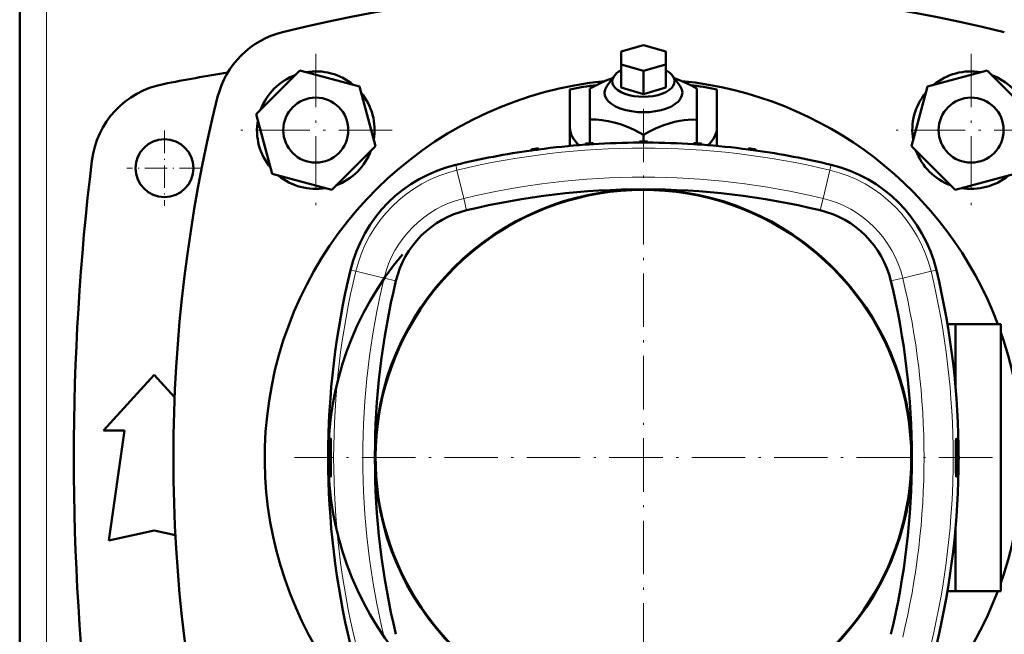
# Model space of a CAD drawing. Extents: x -1438 to 1837, y -1580 to 612.
# Tile 7 of 90: x -163 to 58, y -1184 to -1046. Entities that reach past the tile are written whole.
import ezdxf

# ---------------------------------------------------------------- set-up
doc = ezdxf.new("R2010")
doc.units = 0
doc.linetypes.add('DASHDOT', pattern=[18.5, 12, -3, 0.5, -3])

msp = doc.modelspace()

# ---------------------------------------------------------------- linework, layer by layer
at = {"color": 7, "lineweight": 50}
for p, q in [((-163.21, -1042.64), (-163.21, -1144.61)), ((-28.21, -1053.45), (-23.21, -1052.01)), ((-28.21, -1056.34), (-28.21, -1053.45)), ((-23.21, -1052.01), (-18.21, -1053.45)), ((-18.21, -1053.45), (-18.21, -1056.34)), ((-23.21, -1057.78), (-28.21, -1056.34)), ((-28.21, -1061.53), (-28.21, -1056.34)), ((-18.21, -1056.34), (-23.21, -1057.78)), ((-18.21, -1061.53), (-18.21, -1056.34)), ((-100.33, -1057.69), (-110.13, -1067.49)), ((-86.95, -1061.28), (-100.33, -1057.69)), ((-23.21, -1062.98), (-23.21, -1057.78)), ((53.92, -1057.69), (40.53, -1061.28)), ((63.71, -1067.49), (53.92, -1057.69)), ((-29.81, -1058.92), (-31.44, -1061.23)), ((-16.61, -1058.92), (-14.98, -1061.23)), ((-83.36, -1074.66), (-86.95, -1061.28)), ((-39.71, -1061.91), (-39.71, -1070.48)), ((-35.21, -1068.68), (-35.21, -1061.75)), ((-23.21, -1062.98), (-28.21, -1061.53)), ((-18.21, -1061.53), (-23.21, -1062.98)), ((-11.21, -1061.75), (-11.21, -1068.68)), ((-6.71, -1061.91), (-6.71, -1070.48)), ((40.53, -1061.28), (36.95, -1074.66)), ((-110.13, -1067.49), (-106.55, -1080.87)), ((-35.21, -1073.95), (-35.21, -1068.68)), ((-11.21, -1073.95), (-11.21, -1068.68)), ((-39.71, -1070.48), (-39.71, -1074.62)), ((-6.71, -1074.62), (-6.71, -1070.48)), ((-35.02, -1074), (-35.21, -1073.95)), ((-34.52, -1074.22), (-34.53, -1073.97)), ((-24.11, -1073.87), (-24.1, -1073.62)), ((-23.21, -1073.61), (-23.21, -1072.14)), ((-22.33, -1073.87), (-22.33, -1073.62)), ((-11.91, -1074.22), (-11.91, -1073.97)), ((-11.21, -1073.95), (-11.4, -1074)), ((-93.16, -1084.46), (-83.36, -1074.66)), ((-48.35, -1075.63), (-48.34, -1075.38)), ((-46.76, -1075.41), (-46.77, -1075.16)), ((-36.25, -1074.34), (-36.25, -1074.09)), ((-34.31, -1074.21), (-34.52, -1074.14)), ((-11.91, -1074.15), (-12.11, -1074.21)), ((-10.18, -1074.34), (-10.19, -1074.09)), ((0.33, -1075.41), (0.34, -1075.16)), ((1.92, -1075.63), (1.91, -1075.38)), ((36.95, -1074.66), (46.74, -1084.46)), ((-106.55, -1080.87), (-93.16, -1084.46)), ((46.74, -1084.46), (60.13, -1080.87)), ((45.01, -1114.61), (46.85, -1114.61)), ((46.85, -1114.61), (46.85, -1128.96)), ((57.02, -1114.61), (46.85, -1114.61)), ((57.02, -1174.61), (57.02, -1114.61)), ((-144.43, -1138.49), (-133.06, -1125.99)), ((-133.06, -1125.99), (-128.44, -1131.07)), ((-139.68, -1138.49), (-144.43, -1138.49)), ((-143.18, -1163.24), (-139.68, -1138.49)), ((-163.21, -1246.58), (-163.21, -1144.61)), ((-133.06, -1160.99), (-143.18, -1163.24)), ((-128.25, -1162.06), (-133.06, -1160.99)), ((46.85, -1160.26), (46.85, -1174.61)), ((45.01, -1174.61), (46.85, -1174.61)), ((46.85, -1174.61), (57.02, -1174.61))]:
    msp.add_line(p, q, dxfattribs=at)
at = {"color": 7, "lineweight": 18}
for p, q in [((-157.21, -1042.15), (-157.21, -1144.61)), ((-65.06, -1080.06), (-65.35, -1078.86)), ((-65.06, -1080.06), (-63.53, -1086.41)), ((18.62, -1080.06), (17.1, -1086.41)), ((18.62, -1080.06), (18.91, -1078.86)), ((-62.89, -1089.06), (-63.53, -1086.41)), ((16.46, -1089.06), (17.1, -1086.41)), ((-88.97, -1102.48), (-88.15, -1102.68)), ((-88.15, -1102.68), (-87.77, -1102.77)), ((41.34, -1102.77), (41.78, -1102.66)), ((41.78, -1102.66), (42.53, -1102.48)), ((-87.77, -1102.77), (-81.42, -1104.3)), ((-78.77, -1104.94), (-81.42, -1104.3)), ((32.34, -1104.94), (34.99, -1104.3)), ((41.34, -1102.77), (34.99, -1104.3)), ((-157.21, -1247.08), (-157.21, -1144.61))]:
    msp.add_line(p, q, dxfattribs=at)
at = {"color": 7, "linetype": 'DASHDOT', "lineweight": 18}
for p, q in [((-96.75, -1053.91), (-96.75, -1088.23)), ((50.33, -1053.91), (50.33, -1088.23)), ((-23.22, -1066.27), (-23.22, -1222.96)), ((-79.59, -1071.07), (-113.91, -1071.07)), ((67.49, -1071.07), (33.17, -1071.07)), ((55.12, -1144.61), (-101.56, -1144.61))]:
    msp.add_line(p, q, dxfattribs=at)
at = {"color": 7, "linetype": 'DASHDOT', "lineweight": 18, "ltscale": 0.422498}
msp.add_line((-130.71, -1071.16), (-130.71, -1088.06), dxfattribs=at)
at = {"color": 7, "linetype": 'DASHDOT', "lineweight": 18, "ltscale": 0.4225}
msp.add_line((-122.26, -1079.61), (-139.16, -1079.61), dxfattribs=at)
at = {"color": 7, "linetype": 'DASHDOT', "lineweight": 18, "ltscale": 0.006758}
msp.add_line((-93.34, -1144.61), (-93.61, -1144.61), dxfattribs=at)
at = {"color": 7, "linetype": 'DASHDOT', "lineweight": 18, "ltscale": 0.006743}
msp.add_line((46.9, -1144.61), (47.17, -1144.61), dxfattribs=at)
at = {"color": 7, "lineweight": 50}
for points in [[(-35.21, -1061.75), (-33.47, -1060.81), (-31.79, -1060.03), (-30.14, -1059.4)], [(-16.27, -1059.4), (-15.1, -1059.83), (-13.9, -1060.35), (-12.57, -1061), (-11.21, -1061.75)], [(-23.21, -1072.14), (-25.15, -1071.1), (-26.09, -1070.66), (-27.02, -1070.26), (-28.39, -1069.75), (-29.76, -1069.34), (-31.13, -1069.04), (-32.52, -1068.83), (-33.84, -1068.72), (-35.21, -1068.68)], [(-11.21, -1068.68), (-13.15, -1068.76), (-14.09, -1068.86), (-15.02, -1068.99), (-16.24, -1069.24), (-17.45, -1069.57), (-18.67, -1069.97), (-19.59, -1070.33), (-20.52, -1070.74), (-21.84, -1071.39), (-23.21, -1072.14)], [(-93.42, -1140.33), (-93.42, -1140.33), (-93.42, -1140.33), (-93.43, -1140.33), (-93.44, -1140.39), (-93.49, -1140.86), (-93.53, -1141.58)], [(-93.37, -1141.58), (-93.39, -1140.63), (-93.41, -1140.36), (-93.41, -1140.34), (-93.42, -1140.33), (-93.42, -1140.33), (-93.42, -1140.33), (-93.42, -1140.33)], [(46.99, -1140.33), (46.98, -1140.33), (46.98, -1140.33), (46.98, -1140.33), (46.97, -1140.39), (46.94, -1140.86), (46.93, -1141.58)], [(47.09, -1141.58), (47.04, -1140.63), (47, -1140.36), (46.99, -1140.34), (46.99, -1140.33), (46.99, -1140.33), (46.99, -1140.33), (46.99, -1140.33)], [(-93.53, -1147.65), (-93.47, -1148.6), (-93.44, -1148.87), (-93.43, -1148.89), (-93.43, -1148.9), (-93.42, -1148.9), (-93.42, -1148.9), (-93.42, -1148.9)], [(-93.42, -1148.9), (-93.42, -1148.9), (-93.42, -1148.9), (-93.42, -1148.89), (-93.4, -1148.84), (-93.38, -1148.36), (-93.37, -1147.64)], [(46.93, -1147.64), (46.95, -1148.59), (46.97, -1148.87), (46.98, -1148.89), (46.98, -1148.9), (46.98, -1148.9), (46.98, -1148.9), (46.99, -1148.9)], [(46.99, -1148.9), (46.99, -1148.9), (46.99, -1148.9), (46.99, -1148.89), (47.01, -1148.84), (47.05, -1148.37), (47.09, -1147.65)]]:
    msp.add_lwpolyline(points, dxfattribs=at)
for centre, radius in [((-96.75, -1071.07), 7.3), ((50.33, -1071.07), 7.3), ((-130.71, -1079.61), 6.5)]:
    msp.add_circle(centre, radius, dxfattribs=at)
for centre, radius, start, end in [((-23.21, -1374.23), 335.12, 76.0141, 103.9859), ((-99.37, -1068.45), 20, 103.9859, 166.0141), ((-23.21, -1615.86), 565.5, 99.4938, 100.9844), ((-96.75, -1071.07), 13.2, 50.38, 99.62), ((50.33, -1071.07), 13.2, 80.38, 129.62), ((-127.15, -1080.36), 20, 100.9844, 173.0365), ((-96.75, -1071.07), 13.2, 110.38, 159.62), ((-23.21, -1144.61), 85, 95.8353, 242.177), ((-23.21, -1144.61), 85, 20.6673, 84.1647), ((50.33, -1071.07), 13.2, 20.38, 69.62), ((-96.75, -1071.07), 13.2, 350.38, 39.62), ((-23.21, -1144.61), 84.33, 97.158, 101.2828), ((-23.21, -1144.61), 84.33, 78.7172, 82.842), ((50.33, -1071.07), 13.2, 140.38, 189.62), ((206.41, -1144.61), 335.12, 166.0141, 193.9859), ((-96.75, -1071.07), 13.2, 170.38, 219.62), ((-23.22, -1253.61), 180, 93.6031, 94.1506), ((-23.22, -1253.86), 180, 90.2837, 93.6003), ((-23.22, -1253.86), 180, 89.7163, 90.2837), ((-23.22, -1253.61), 180, 89.7191, 90.2809), ((-23.22, -1253.86), 180, 86.3997, 89.7163), ((-23.22, -1253.61), 180, 85.8494, 86.3969), ((-96.75, -1071.07), 13.2, 290.38, 339.62), ((-23.22, -1253.86), 180, 98.0266, 103.5356), ((-23.22, -1253.92), 180.06, 97.5139, 98.0239), ((-23.22, -1253.61), 180, 97.5193, 98.0238), ((-23.22, -1253.86), 180, 94.1534, 97.5165), ((-23.22, -1253.92), 180.06, 93.5991, 94.1519), ((-23.22, -1253.92), 180.06, 85.8481, 86.4009), ((-23.22, -1253.86), 180, 82.4835, 85.8466), ((-23.22, -1253.92), 180.06, 81.9761, 82.4861), ((-23.22, -1253.61), 180, 81.9762, 82.4807), ((-23.22, -1253.86), 180, 76.4644, 81.9734), ((50.33, -1071.07), 13.2, 200.38, 249.62), ((398.94, -1144.61), 550, 173.0365, 186.9635), ((-57.86, -1109.97), 32, 103.5356, 166.4644), ((11.42, -1109.97), 32, 13.5356, 76.4644), ((-96.75, -1071.07), 13.2, 230.38, 279.62), ((50.33, -1071.07), 13.2, 260.38, 309.62), ((-23.22, -1144.61), 60.26, 90, 269.9878), ((-23.22, -1144.61), 60.12, 0, 151.3521), ((-23.22, -1253.86), 169.51, 76.4644, 103.5356), ((-23.22, -1144.61), 60.26, 270.0122, 90), ((-57.86, -1109.97), 21.51, 103.5356, 166.4644), ((11.42, -1109.97), 21.51, 13.5356, 76.4644), ((-23.21, -1144.62), 70.75, 139.8089, 220.2115), ((86.03, -1144.61), 180, 166.4644, 193.5356), ((-132.47, -1144.61), 180, 346.4644, 13.5356), ((86.03, -1144.61), 169.51, 166.4644, 193.5356), ((-132.47, -1144.61), 169.51, 346.4644, 13.5356), ((-23.22, -1144.61), 60.12, 151.3521, 0), ((-23.21, -1144.61), 85, 340.7099, 19.2901), ((-20.03, -1144.49), 73.55, 177.7318, 180.0953), ((-473.9, -1143.89), 380.54, 359.8904, 0.3468), ((428.09, -1143.88), 381.17, 179.6545, 180.1101), ((-26.39, -1144.49), 73.54, 359.9054, 2.2692), ((-20.04, -1144.73), 73.54, 179.9054, 182.2692), ((-474.53, -1145.35), 381.17, 359.6545, 0.1101), ((427.46, -1145.34), 380.54, 179.8904, 180.3468), ((-26.4, -1144.74), 73.55, 357.7318, 0.0953), ((-23.21, -1144.62), 70.75, 358.8527, 1.1387), ((-23.21, -1144.61), 85, 297.8099, 339.3327)]:
    msp.add_arc(centre, radius, start, end, dxfattribs=at)
at = {"color": 7, "lineweight": 18}
for centre, radius, start, end in [((-23.22, -1253.86), 178.77, 76.4644, 103.5356), ((-57.86, -1109.97), 30.77, 103.5356, 166.4644), ((11.42, -1109.97), 30.77, 13.5356, 76.4644), ((-23.22, -1253.86), 172.24, 76.4644, 103.5356), ((-57.86, -1109.97), 24.24, 103.5356, 166.4644), ((11.42, -1109.97), 24.24, 13.5356, 76.4644), ((86.03, -1144.61), 178.77, 166.4644, 193.5356), ((86.03, -1144.61), 172.24, 166.4644, 193.5356), ((-132.47, -1144.61), 172.24, 346.4644, 13.5356), ((-132.47, -1144.61), 178.77, 346.4644, 13.5356)]:
    msp.add_arc(centre, radius, start, end, dxfattribs=at)
at = {"color": 7, "lineweight": 50}
for centre, major_axis, start_param, end_param in [((-23.21, -1060.09), (7, 0), 2.366399, 2.801753), ((-23.21, -1060.09), (7, 0), 0.33984, 0.775193), ((-23.21, -1060.09), (7, 0), 2.801753, 6.623025), ((-23.21, -1062.69), (-8.73, 0), 5.943345, 9.764618), ((-23.21, -1070.48), (-16.5, 0), 0, 0.501168), ((-23.21, -1070.48), (-16.5, 0), 2.640252, 3.141593)]:
    msp.add_ellipse(centre, major_axis=major_axis, ratio=0.5, start_param=start_param, end_param=end_param, dxfattribs=at)

doc.saveas('drawing.dxf')
